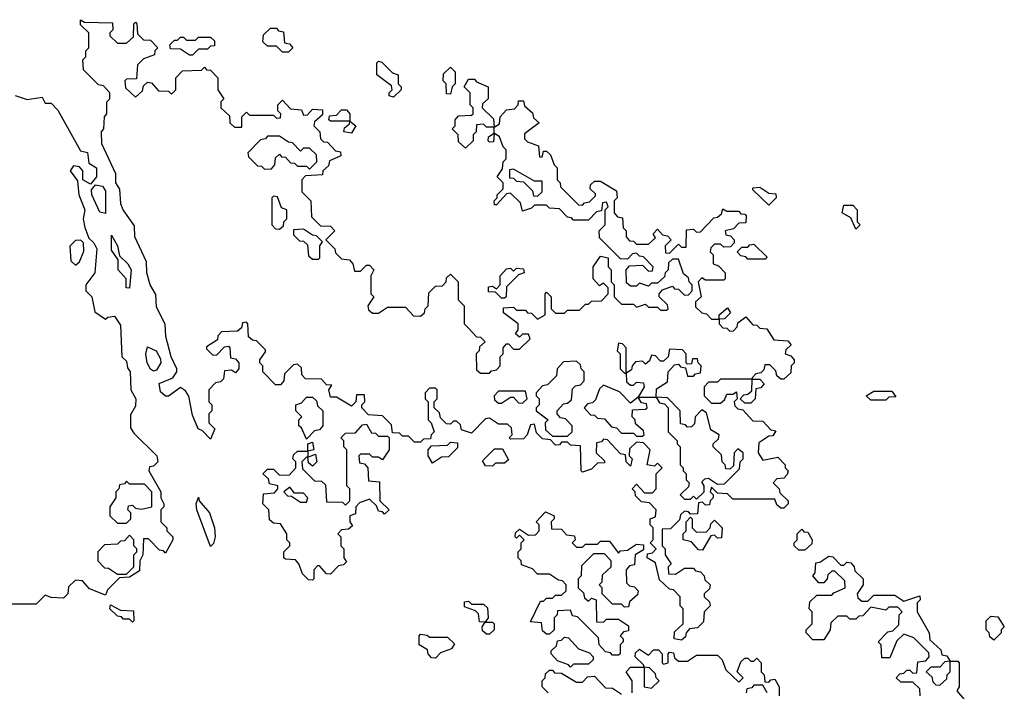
# Model space of a CAD drawing. Extents: x 2708302 to 2968450, y 494490 to 722710.
# Tile 166 of 256: x 2835760 to 2839040, y 673880 to 676118. Entities that reach past the tile are written whole.
import ezdxf

# ---------------------------------------------------------------- set-up
doc = ezdxf.new("R2010")
doc.units = 0

msp = doc.modelspace()

# ---------------------------------------------------------------- linework, layer by layer
at = {"layer": '0CON20XD'}
for points in [[(2837965, 674050), (2837940, 674055), (2837941.7, 674078.3), (2837970, 674105), (2837970, 674155), (2837960, 674165), (2837960, 674195), (2837938.3, 674218.3), (2837925, 674220), (2837891.7, 674251.7), (2837878.3, 674308.3), (2837850, 674325), (2837851.7, 674338.3), (2837868.3, 674341.7), (2837880, 674355), (2837860, 674375), (2837870, 674385), (2837870, 674425), (2837860, 674435), (2837860, 674455), (2837878.3, 674461.7), (2837880, 674485), (2837858.3, 674508.3), (2837831.7, 674511.7), (2837811.7, 674531.7), (2837810, 674545), (2837800, 674555), (2837815, 674570), (2837841.7, 674541.7), (2837868.3, 674541.7), (2837880, 674555), (2837880, 674605), (2837900, 674625), (2837885, 674640), (2837875, 674630), (2837850, 674635), (2837860, 674685), (2837838.3, 674708.3), (2837815, 674710), (2837791.7, 674688.3), (2837790, 674665), (2837800, 674655), (2837795, 674630), (2837780, 674645), (2837778.3, 674668.3), (2837761.7, 674671.7), (2837718.3, 674718.3), (2837705, 674720), (2837698.3, 674711.7), (2837681.7, 674708.3), (2837680, 674675), (2837708.3, 674648.3), (2837708.3, 674641.7), (2837685, 674640), (2837665, 674620), (2837635, 674610), (2837630, 674615), (2837628.3, 674698.3), (2837595, 674700), (2837585, 674710), (2837565, 674710), (2837558.3, 674701.7), (2837545, 674700), (2837528.3, 674718.3), (2837501.7, 674721.7), (2837481.7, 674741.7), (2837475, 674770), (2837461.7, 674768.3), (2837450, 674735), (2837438.3, 674721.7), (2837395, 674720), (2837390, 674725), (2837400, 674735), (2837398.3, 674758.3), (2837385, 674770), (2837355, 674770), (2837325, 674790), (2837311.7, 674788.3), (2837265, 674740), (2837231.7, 674751.7), (2837228.3, 674768.3), (2837215, 674780), (2837205, 674780), (2837195, 674770), (2837181.7, 674771.7), (2837161.7, 674791.7), (2837158.3, 674808.3), (2837140, 674825), (2837140, 674845), (2837150, 674855), (2837150, 674885), (2837145, 674890), (2837125, 674890), (2837110, 674875), (2837110, 674855), (2837120, 674845), (2837120, 674785), (2837130, 674775), (2837140, 674745), (2837130, 674735), (2837128.3, 674721.7), (2837105, 674720), (2837095, 674710), (2837075, 674710), (2837055, 674730), (2837035, 674730), (2837025, 674740), (2837001.7, 674741.7), (2836998.3, 674768.3), (2836968.3, 674798.3), (2836921.7, 674801.7), (2836900, 674825), (2836900, 674835), (2836910, 674845), (2836908.3, 674868.3), (2836881.7, 674868.3), (2836880, 674845), (2836865, 674830), (2836815, 674860), (2836795, 674860), (2836790, 674885), (2836800, 674900), (2836781.7, 674901.7), (2836765, 674920), (2836711.7, 674921.7), (2836700, 674935), (2836698.3, 674958.3), (2836685, 674970), (2836671.7, 674968.3), (2836641.7, 674938.3), (2836640, 674915), (2836628.3, 674901.7), (2836611.7, 674901.7), (2836570, 674945), (2836570, 674965), (2836560, 674975), (2836560, 674985), (2836578.3, 675011.7), (2836578.3, 675018.3), (2836548.3, 675048.3), (2836535, 675050), (2836521.7, 675061.7), (2836520, 675105), (2836515, 675110), (2836501.7, 675108.3), (2836498.3, 675091.7), (2836485, 675080), (2836431.7, 675078.3), (2836420, 675065), (2836418.3, 675051.7), (2836381.7, 675028.3), (2836381.7, 675021.7), (2836401.7, 675001.7), (2836415, 675000), (2836441.7, 675028.3), (2836455, 675030), (2836460, 675025), (2836461.7, 674991.7), (2836478.3, 674988.3), (2836490, 674975), (2836490, 674955), (2836478.3, 674941.7), (2836465, 674950), (2836441.7, 674948.3), (2836438.3, 674921.7), (2836428.3, 674911.7), (2836411.7, 674908.3), (2836390, 674885), (2836390, 674845), (2836400, 674835), (2836400, 674815), (2836390, 674805), (2836390, 674775), (2836410, 674755), (2836395, 674720), (2836368.3, 674748.3), (2836354, 674755), (2836335, 674800), (2836323.6, 674863.6), (2836311.7, 674881.7), (2836295, 674892.5), (2836255, 674864), (2836245, 674864), (2836228.3, 674878.3), (2836224.2, 674905.8), (2836270, 674925), (2836283.3, 674945), (2836283.3, 674955), (2836263.8, 674995), (2836247, 675063), (2836243.8, 675103.8), (2836215, 675160), (2836213, 675203), (2836193.8, 675235), (2836183.3, 675275), (2836181.7, 675311.7), (2836143.3, 675395), (2836141.7, 675431.7), (2836104, 675485), (2836096.7, 675505), (2836093.3, 675553.3), (2836080, 675575), (2836080, 675605), (2836033.3, 675705), (2836032.5, 675745), (2836040, 675755), (2836042.5, 675795), (2836050, 675805), (2836050, 675845), (2836060, 675855), (2836060, 675875), (2836038.3, 675898.3), (2836021.7, 675901.7), (2835971.7, 675951.7), (2835970, 675985), (2835980, 675995), (2835980, 676015), (2835990, 676025), (2835990, 676075), (2835961.7, 676101.7), (2835961.7, 676118.3), (2835975, 676110), (2836068.3, 676108.3), (2836070, 676085), (2836060, 676075), (2836060, 676065), (2836085, 676040), (2836115, 676040), (2836138.3, 676061.7), (2836140, 676105), (2836145, 676110), (2836150, 676105), (2836151.7, 676071.7), (2836171.7, 676051.7), (2836195, 676050), (2836220, 676025), (2836210, 676015), (2836208.3, 676001.7), (2836171.7, 675988.3), (2836151.7, 675968.3), (2836148.3, 675921.7), (2836115, 675920), (2836110, 675915), (2836111.7, 675891.7), (2836145, 675860), (2836168.3, 675881.7), (2836171.7, 675898.3), (2836185, 675910), (2836198.3, 675908.3), (2836221.7, 675881.7), (2836255, 675880), (2836265, 675870), (2836280, 675885), (2836280, 675925), (2836301.7, 675948.3), (2836365, 675950), (2836375, 675960), (2836381.7, 675951.7), (2836395, 675950), (2836420, 675925), (2836420, 675885), (2836440, 675855), (2836430, 675845), (2836430, 675825), (2836458.3, 675798.3), (2836460, 675775), (2836475, 675760), (2836500, 675760), (2836500, 675795), (2836515, 675810), (2836525, 675800), (2836605, 675800), (2836615, 675790), (2836628.3, 675791.7), (2836630, 675805), (2836620, 675815), (2836620, 675835), (2836635, 675850), (2836661.7, 675821.7), (2836698.3, 675818.3), (2836705, 675800), (2836718.3, 675801.7), (2836735, 675820), (2836768.3, 675818.3), (2836768.3, 675801.7), (2836741.7, 675778.3), (2836740, 675765), (2836760, 675745), (2836761.7, 675721.7), (2836771.7, 675711.7), (2836785, 675710), (2836811.7, 675681.7), (2836828.3, 675678.3), (2836830, 675665), (2836791.7, 675648.3), (2836788.3, 675631.7), (2836770, 675615), (2836768.3, 675601.7), (2836711.7, 675598.3), (2836700, 675585), (2836700, 675545), (2836730, 675515), (2836731.7, 675461.7), (2836761.7, 675431.7), (2836795, 675430), (2836810, 675415), (2836780, 675385), (2836810, 675355), (2836811.7, 675341.7), (2836831.7, 675321.7), (2836858.3, 675318.3), (2836870, 675305), (2836875, 675280), (2836895, 675280), (2836915, 675300), (2836925, 675300), (2836940, 675285), (2836930, 675265), (2836930, 675205), (2836940, 675195), (2836920, 675165), (2836921.7, 675151.7), (2836935, 675140), (2836955, 675140), (2836985, 675160), (2837045, 675160), (2837071.7, 675131.7), (2837095, 675130), (2837108.3, 675141.7), (2837110, 675155), (2837120, 675165), (2837122.5, 675207.5), (2837145, 675230), (2837168.3, 675231.7), (2837180, 675245), (2837181.7, 675258.3), (2837195, 675270), (2837220, 675245), (2837220, 675185), (2837240, 675165), (2837240, 675105), (2837255, 675090), (2837281.7, 675061.7), (2837295, 675060), (2837310, 675045), (2837291.7, 675028.3), (2837290, 675015), (2837280, 675005), (2837281.7, 674951.7), (2837295, 674940), (2837325, 674940), (2837331.7, 674948.3), (2837348.3, 674951.7), (2837360, 674965), (2837360, 674995), (2837370, 675005), (2837370, 675025), (2837381.7, 675038.3), (2837388.3, 675038.3), (2837405, 675020), (2837425, 675020), (2837460, 675055), (2837455, 675070), (2837435, 675070), (2837425, 675060), (2837411.7, 675071.7), (2837420, 675085), (2837420, 675105), (2837371.7, 675141.7), (2837371.7, 675158.3), (2837405, 675160), (2837415, 675150), (2837445, 675150), (2837451.7, 675141.7), (2837465, 675140), (2837485, 675120), (2837510, 675135), (2837510, 675205), (2837515, 675210), (2837530, 675195), (2837530, 675155), (2837545, 675140), (2837575, 675140), (2837585, 675150), (2837625, 675150), (2837645, 675170), (2837655, 675170), (2837665, 675180), (2837698.3, 675181.7), (2837720, 675205), (2837720, 675225), (2837705, 675240), (2837691.7, 675231.7), (2837670, 675255), (2837670, 675295), (2837695, 675330), (2837720, 675325), (2837720, 675295), (2837730, 675285), (2837730, 675245), (2837740, 675235), (2837740, 675195), (2837765, 675170), (2837805, 675170), (2837815, 675160), (2837845, 675170), (2837855, 675160), (2837885, 675160), (2837895, 675150), (2837915, 675150), (2837920, 675155), (2837918.3, 675168.3), (2837890, 675195), (2837890, 675205), (2837901.7, 675218.3), (2837935, 675230), (2837941.7, 675221.7), (2837955, 675220), (2837975, 675200), (2837988.3, 675201.7), (2838000, 675215), (2838000, 675235), (2837990, 675245), (2837988.3, 675258.3), (2837971.7, 675271.7), (2837955, 675320), (2837935, 675320), (2837921.7, 675308.3), (2837920, 675285), (2837910, 675275), (2837908.3, 675261.7), (2837885, 675240), (2837865, 675240), (2837855, 675230), (2837825, 675240), (2837815, 675230), (2837795, 675230), (2837781.7, 675241.7), (2837780, 675285), (2837791.7, 675298.3), (2837835, 675300), (2837855, 675280), (2837868.3, 675281.7), (2837870, 675295), (2837838.3, 675328.3), (2837825, 675330), (2837815, 675340), (2837801.7, 675338.3), (2837785, 675320), (2837761.7, 675321.7), (2837691.7, 675391.7), (2837690, 675415), (2837710, 675435), (2837710, 675485), (2837720, 675495), (2837715, 675510), (2837701.7, 675508.3), (2837698.3, 675481.7), (2837681.7, 675478.3), (2837655, 675450), (2837605, 675450), (2837598.3, 675458.3), (2837585, 675460), (2837558.3, 675488.3), (2837525, 675490), (2837515, 675500), (2837475, 675500), (2837465, 675490), (2837435, 675480), (2837428.3, 675508.3), (2837395, 675540), (2837381.7, 675538.3), (2837348.3, 675501.7), (2837341.7, 675501.7), (2837340, 675515), (2837350, 675525), (2837350, 675535), (2837370, 675555), (2837370, 675575), (2837350, 675595), (2837368.3, 675621.7)], [(2836655, 676010), (2836635, 676010), (2836615, 676030), (2836585, 676030), (2836570, 676045), (2836571.7, 676068.3), (2836595, 676090), (2836615, 676090), (2836621.7, 676081.7), (2836638.3, 676078.3), (2836641.7, 676041.7), (2836658.3, 676038.3), (2836670, 676025), (2836655, 676010)], [(2836335, 676000), (2836325, 676000), (2836295, 676020), (2836261.7, 676021.7), (2836260, 676035), (2836275, 676050), (2836285, 676050), (2836295, 676060), (2836305, 676060), (2836315, 676050), (2836345, 676050), (2836355, 676060), (2836395, 676060), (2836408.3, 676048.3), (2836408.3, 676031.7), (2836395, 676030), (2836385, 676020), (2836355, 676020), (2836335, 676000)], [(2837005, 675860), (2836990, 675865), (2836990, 675875), (2837000, 675885), (2836998.3, 675898.3), (2836950, 675935), (2836950, 675975), (2836955, 675980), (2836966.4, 675976.4), (2837001.7, 675941.7), (2837020, 675935), (2837020, 675905), (2837030, 675895), (2837030, 675885), (2837005, 675860)], [(2837195, 675870), (2837181.7, 675871.7), (2837180, 675905), (2837170, 675915), (2837171.7, 675938.3), (2837195, 675960), (2837210, 675945), (2837210, 675905), (2837200, 675895), (2837195, 675870)], [(2837368.3, 675621.7), (2837370, 675645), (2837380, 675655), (2837380, 675685), (2837370, 675695), (2837358.3, 675728.3), (2837340, 675740), (2837338.3, 675711.7), (2837325, 675710), (2837320, 675715), (2837321.7, 675728.3), (2837340, 675740), (2837340, 675760), (2837315, 675760), (2837305, 675770), (2837281.7, 675768.3), (2837280, 675745), (2837270, 675735), (2837270, 675715), (2837245, 675690), (2837221.7, 675711.7), (2837220, 675735), (2837200, 675755), (2837210, 675765), (2837210, 675785), (2837221.7, 675798.3), (2837265, 675800), (2837270, 675805), (2837270, 675825), (2837260, 675835), (2837260, 675875), (2837240, 675895), (2837255, 675920), (2837275, 675920), (2837281.7, 675911.7), (2837320, 675895), (2837320, 675855), (2837301.7, 675838.3), (2837300, 675825), (2837338.3, 675788.3), (2837340, 675760), (2837358.3, 675771.7), (2837360, 675795), (2837381.7, 675818.3), (2837408.3, 675821.7), (2837420, 675835), (2837421.7, 675848.3), (2837438.3, 675848.3), (2837441.7, 675831.7), (2837468.3, 675808.3), (2837471.7, 675791.7), (2837490, 675775), (2837441.7, 675738.3), (2837441.7, 675721.7), (2837451.7, 675711.7), (2837488.3, 675698.3), (2837491.7, 675661.7), (2837500, 675660), (2837505, 675680), (2837515, 675680), (2837528.3, 675668.3), (2837540, 675635), (2837550, 675625), (2837550, 675585), (2837560, 675575), (2837561.7, 675561.7), (2837621.7, 675501.7), (2837635, 675500), (2837641.7, 675508.3), (2837658.3, 675511.7), (2837678.3, 675531.7), (2837678.3, 675538.3), (2837660, 675555), (2837661.7, 675568.3), (2837675, 675580), (2837695, 675580), (2837748.3, 675548.3), (2837750, 675525), (2837740, 675515), (2837740, 675475), (2837751.7, 675461.7), (2837768.3, 675458.3), (2837770, 675425), (2837780, 675415), (2837780, 675395), (2837791.7, 675381.7), (2837805, 675380), (2837815, 675370), (2837855, 675370), (2837878.3, 675391.7), (2837870, 675405), (2837885, 675420), (2837901.7, 675401.7), (2837918.3, 675398.3), (2837930, 675385), (2837910, 675365), (2837911.7, 675341.7), (2837925, 675340), (2837955, 675370), (2837965, 675360), (2837980, 675360), (2837981.7, 675418.3), (2838005, 675420), (2838015, 675410), (2838028.3, 675411.7), (2838071.7, 675458.3), (2838085, 675460), (2838098.3, 675471.7), (2838101.7, 675488.3), (2838115, 675480), (2838155, 675480), (2838161.7, 675471.7), (2838175, 675470), (2838180, 675465), (2838178.3, 675441.7), (2838155, 675440), (2838138.3, 675421.7), (2838110, 675415), (2838111.7, 675401.7), (2838128.3, 675398.3), (2838140, 675385), (2838140, 675375), (2838128.3, 675361.7), (2838105, 675360), (2838095, 675370), (2838075, 675370), (2838061.7, 675358.3), (2838060, 675345), (2838070, 675335), (2838070, 675305), (2838088.3, 675298.3), (2838110, 675275), (2838110, 675255), (2838105, 675250), (2838045, 675250), (2838031.7, 675258.3), (2838020, 675245), (2838030, 675195), (2838011.7, 675178.3), (2838011.7, 675161.7), (2838031.7, 675141.7), (2838048.3, 675138.3), (2838065, 675120), (2838090, 675120), (2838090, 675135), (2838118.3, 675158.3), (2838128.3, 675141.7), (2838108.3, 675121.7), (2838090, 675120), (2838090, 675105), (2838101.7, 675091.7), (2838115, 675090), (2838125, 675080), (2838138.3, 675081.7), (2838150, 675095), (2838151.7, 675108.3), (2838178.3, 675128.3), (2838201.7, 675101.7), (2838215, 675100), (2838225, 675090), (2838248.3, 675088.3), (2838271.7, 675051.7), (2838318.3, 675048.3), (2838330, 675035), (2838311.7, 675018.3), (2838310, 675005), (2838328.3, 674998.3), (2838340, 674985), (2838340, 674975), (2838330, 674965), (2838328.3, 674941.7), (2838305, 674920), (2838295, 674920), (2838281.7, 674931.7), (2838278.3, 674948.3), (2838258.3, 674968.3), (2838241.7, 674968.3), (2838238.3, 674951.7), (2838228.3, 674941.7), (2838211.7, 674938.3), (2838200, 674925), (2838200, 674920), (2838225, 674920), (2838240, 674905), (2838228.3, 674891.7), (2838211.7, 674888.3), (2838210, 674855), (2838195, 674840), (2838175, 674840), (2838160, 674855), (2838171.7, 674868.3), (2838185, 674870), (2838198.3, 674881.7), (2838200, 674920), (2838095, 674920), (2838085, 674910), (2838055, 674910), (2838040, 674895), (2838040, 674865), (2838065, 674840), (2838095, 674840), (2838108.3, 674851.7), (2838115, 674870), (2838135, 674870), (2838148.3, 674878.3), (2838150, 674855), (2838140, 674845), (2838141.7, 674831.7), (2838151.7, 674821.7), (2838168.3, 674818.3), (2838201.7, 674781.7), (2838235, 674780), (2838261.7, 674751.7), (2838278.3, 674748.3), (2838268.3, 674731.7), (2838255, 674730), (2838221.7, 674708.3), (2838220, 674675), (2838235, 674650), (2838285, 674660), (2838310, 674635), (2838310, 674625), (2838320, 674615), (2838317, 674603), (2838305, 674590), (2838281.7, 674588.3), (2838270, 674575), (2838290, 674555), (2838291.7, 674541.7), (2838320, 674515), (2838320, 674505), (2838305, 674490), (2838295, 674490), (2838281.7, 674501.7), (2838275, 674520), (2838135, 674520), (2838118.3, 674538.3), (2838085, 674540), (2838065, 674560), (2838060, 674545), (2838070, 674535), (2838070, 674525), (2838060, 674515), (2838058.3, 674501.7), (2838045, 674500), (2838035, 674510), (2838021.7, 674508.3), (2838018.3, 674471.7), (2837995, 674470), (2837988.3, 674478.3), (2837975, 674480), (2837961.7, 674468.3), (2837958.3, 674451.7), (2837928.3, 674421.7), (2837900, 674420), (2837900, 674365), (2837910, 674355), (2837910, 674335), (2837930, 674305), (2837920, 674295), (2837921.7, 674271.7), (2837945, 674270), (2837975, 674290), (2838005, 674290), (2838011.7, 674281.7), (2838028.3, 674278.3), (2838040, 674265), (2838041.7, 674251.7), (2838060, 674235), (2838058.3, 674221.7), (2838040, 674205), (2838040, 674195), (2838058.3, 674178.3), (2838060, 674165), (2838040, 674145), (2838038.3, 674111.7), (2838018.3, 674091.7), (2837991.7, 674088.3), (2837980, 674075), (2837978.3, 674061.7), (2837965, 674050)], [(2835745, 675865.5), (2835785, 675852.5), (2835835, 675860), (2835845, 675840), (2835865, 675840), (2835887, 675817), (2835961.7, 675681.7), (2835985.9, 675675.9), (2835990, 675640), (2836016, 675625), (2836015.9, 675594.1), (2835995, 675570), (2835970, 675585), (2835970, 675615), (2835958.3, 675628.3), (2835938.3, 675631.7), (2835927.5, 675615), (2835951.7, 675581.7), (2835956.2, 675535), (2835976.2, 675485), (2835971.2, 675455), (2835976.1, 675426.1), (2835990, 675390), (2836006.7, 675375), (2836016.7, 675355), (2836010, 675275), (2835980, 675235), (2835980, 675215), (2836000, 675195), (2836010, 675145), (2836045, 675120), (2836053, 675127), (2836075, 675130), (2836095, 675100), (2836100, 674995), (2836115, 674980), (2836118.3, 674958.3), (2836127.5, 674945), (2836130, 674885), (2836146.7, 674855), (2836145, 674830), (2836128.3, 674801.7), (2836128.3, 674758.3), (2836140, 674740), (2836216.7, 674665), (2836220, 674645), (2836205, 674630), (2836191.7, 674628.3), (2836190, 674615), (2836230, 674545), (2836230, 674525), (2836240, 674505), (2836240, 674495), (2836230, 674485), (2836230, 674445), (2836250, 674425), (2836250, 674415), (2836270, 674395), (2836270, 674385), (2836245, 674340), (2836238.3, 674348.3), (2836225, 674350), (2836188.3, 674388.3), (2836171.7, 674388.3), (2836170, 674335), (2836160, 674315), (2836158.3, 674281.7), (2836125, 674260), (2836091.7, 674258.3), (2836051.7, 674218.3), (2836045, 674200), (2835991.7, 674221.7), (2835968.3, 674248.3), (2835945, 674250), (2835921.7, 674228.3), (2835920, 674205), (2835905, 674190), (2835865, 674192.5), (2835845, 674200), (2835815, 674170), (2835735, 674170)], [(2836865, 675740), (2836840, 675745), (2836841.7, 675758.3), (2836858.3, 675771.7), (2836860, 675780), (2836795, 675780), (2836790, 675785), (2836791.7, 675798.3), (2836815, 675800), (2836831.7, 675818.3), (2836848.3, 675818.3), (2836860, 675805), (2836860, 675780), (2836880, 675765), (2836865, 675740)], [(2836725, 675620), (2836750, 675645), (2836748.3, 675668.3), (2836725, 675690), (2836705, 675690), (2836695, 675680), (2836668.3, 675708.3), (2836655, 675710), (2836625, 675730), (2836585, 675730), (2836578.3, 675721.7), (2836561.7, 675718.3), (2836520, 675675), (2836521.7, 675661.7), (2836551.7, 675631.7), (2836565, 675630), (2836575, 675620), (2836598.3, 675621.7), (2836610, 675635), (2836611.7, 675658.3), (2836625, 675670), (2836631.7, 675661.7), (2836645, 675660), (2836661.7, 675641.7), (2836675, 675640), (2836685, 675630), (2836715, 675630), (2836725, 675620)], [(2837485, 675530), (2837500, 675545), (2837500, 675580), (2837475, 675580), (2837405, 675620), (2837391.7, 675618.3), (2837391.7, 675591.7), (2837405, 675590), (2837415, 675580), (2837438.3, 675578.3), (2837468.3, 675548.3), (2837471.7, 675531.7), (2837485, 675530)], [(2836045, 675472.5), (2836027, 675477), (2836000, 675535), (2835998.3, 675551.7), (2836012.5, 675567.5), (2836035, 675563.3), (2836045, 675547.5), (2836045, 675472.5)], [(2838255, 675500), (2838201.7, 675551.7), (2838201.7, 675558.3), (2838225, 675560), (2838255, 675540), (2838278.3, 675538.3), (2838280, 675525), (2838255, 675500)], [(2836625, 675420), (2836638.3, 675431.7), (2836640, 675445), (2836650, 675455), (2836650, 675485), (2836631.7, 675491.7), (2836618.3, 675528.3), (2836605, 675530), (2836600, 675525), (2836600, 675435), (2836611.7, 675421.7), (2836625, 675420)], [(2838545, 675420), (2838528.3, 675458.3), (2838500, 675475), (2838505, 675500), (2838535, 675500), (2838550, 675485), (2838550, 675445), (2838560, 675435), (2838545, 675420)], [(2836755, 675320), (2836760, 675325), (2836760, 675365), (2836768.3, 675378.3), (2836748.3, 675398.3), (2836735, 675400), (2836705, 675420), (2836671.7, 675418.3), (2836671.7, 675401.7), (2836691.7, 675381.7), (2836705, 675380), (2836718.3, 675368.3), (2836721.7, 675331.7), (2836735, 675320), (2836755, 675320)], [(2835945, 675300), (2835958.3, 675311.7), (2835973, 675347), (2835972.5, 675375), (2835963, 675383), (2835945, 675382.5), (2835927, 675363), (2835930, 675315), (2835945, 675300)], [(2836125, 675223.8), (2836113.8, 675225), (2836113.8, 675255), (2836087.5, 675285), (2836087.5, 675317.5), (2836065, 675350), (2836065, 675400), (2836085.7, 675365), (2836091.7, 675331.7), (2836120, 675305), (2836130.6, 675285), (2836125, 675223.8)], [(2838245, 675320), (2838185, 675320), (2838178.3, 675328.3), (2838161.7, 675331.7), (2838150, 675345), (2838165, 675360), (2838185, 675360), (2838191.7, 675368.3), (2838205, 675370), (2838248.3, 675328.3), (2838245, 675320)], [(2837375, 675190), (2837365, 675190), (2837345, 675210), (2837321.7, 675211.7), (2837321.7, 675228.3), (2837335, 675230), (2837348.3, 675221.7), (2837360, 675235), (2837360, 675265), (2837381.7, 675288.3), (2837395, 675290), (2837405, 675280), (2837415, 675290), (2837438.3, 675288.3), (2837440, 675275), (2837421.7, 675268.3), (2837381.7, 675228.3), (2837380, 675195), (2837375, 675190)], [(2836205, 674946.7), (2836195, 674953.3), (2836184.5, 674974.5), (2836179.4, 675005), (2836185, 675027.5), (2836214.2, 675015), (2836228.3, 674988.3), (2836229.4, 674975), (2836215, 674950), (2836205, 674946.7)], [(2837780, 674940), (2837780, 675025), (2837768.3, 675038.3), (2837755, 675040), (2837750, 675015), (2837760, 675005), (2837760, 674955), (2837775, 674940), (2837780, 674940)], [(2837880, 674860), (2837881.7, 674888.3), (2837918.3, 674911.7), (2837920, 674945), (2837941.7, 674968.3), (2837955, 674970), (2837961.7, 674961.7), (2837978.3, 674958.3), (2837985, 674930), (2838005, 674930), (2838011.7, 674938.3), (2838028.3, 674941.7), (2838030, 674965), (2838020, 674975), (2838018.3, 674988.3), (2838001.7, 674988.3), (2837998.3, 674971.7), (2837985, 674970), (2837980, 674975), (2837980, 675005), (2837968.3, 675018.3), (2837925, 675020), (2837920, 674995), (2837905, 674980), (2837895, 674980), (2837878.3, 674998.3), (2837865, 675000), (2837858.3, 674981.7), (2837845, 674970), (2837835, 674980), (2837811.7, 674978.3), (2837800, 674965), (2837798.3, 674951.7), (2837780, 674940), (2837781.7, 674911.7), (2837795, 674900), (2837805, 674900), (2837815, 674910), (2837838.3, 674908.3), (2837840, 674895), (2837820, 674860), (2837875, 674860), (2837880, 674860)], [(2837585, 674730), (2837600, 674745), (2837600, 674765), (2837578.3, 674788.3), (2837561.7, 674791.7), (2837550, 674805), (2837550, 674815), (2837571.7, 674838.3), (2837585, 674840), (2837598.3, 674851.7), (2837601.7, 674888.3), (2837611.7, 674898.3), (2837628.3, 674901.7), (2837640, 674915), (2837640, 674945), (2837630, 674955), (2837628.3, 674968.3), (2837615, 674980), (2837571.7, 674978.3), (2837550, 674955), (2837548.3, 674931.7), (2837518.3, 674901.7), (2837501.7, 674898.3), (2837480, 674875), (2837480, 674865), (2837490, 674855), (2837490, 674835), (2837480, 674825), (2837480, 674815), (2837520, 674785), (2837510, 674775), (2837511.7, 674751.7), (2837535, 674730), (2837585, 674730)], [(2837435, 674840), (2837450, 674855), (2837445, 674880), (2837355, 674880), (2837340, 674865), (2837341.7, 674851.7), (2837355, 674840), (2837365, 674840), (2837395, 674860), (2837405, 674860), (2837421.7, 674841.7), (2837435, 674840)], [(2837835, 674730), (2837840, 674735), (2837838.3, 674748.3), (2837811.7, 674771.7), (2837810, 674785), (2837800, 674795), (2837801.7, 674818.3), (2837845, 674820), (2837850, 674825), (2837848.3, 674838.3), (2837831.7, 674841.7), (2837820, 674860), (2837795, 674840), (2837758.3, 674878.3), (2837705, 674900), (2837691.7, 674888.3), (2837678.3, 674851.7), (2837668.3, 674841.7), (2837651.7, 674838.3), (2837640, 674825), (2837661.7, 674801.7), (2837675, 674800), (2837685, 674790), (2837708.3, 674788.3), (2837731.7, 674761.7), (2837748.3, 674758.3), (2837765, 674740), (2837805, 674740), (2837815, 674730), (2837835, 674730)], [(2838645, 674850), (2838595, 674850), (2838580, 674865), (2838605, 674880), (2838665, 674880), (2838678.3, 674861.7), (2838655, 674860), (2838645, 674850)], [(2836715, 674720), (2836698.3, 674758.3), (2836690, 674765), (2836690, 674785), (2836700, 674795), (2836680, 674815), (2836680, 674835), (2836698.3, 674841.7), (2836715, 674860), (2836735, 674860), (2836748.3, 674848.3), (2836751.7, 674831.7), (2836770, 674815), (2836770, 674765), (2836758.3, 674751.7), (2836741.7, 674748.3), (2836715, 674720)], [(2838015, 674520), (2838040, 674545), (2838040, 674565), (2838031.7, 674578.3), (2838041.7, 674588.3), (2838055, 674590), (2838085, 674570), (2838108.3, 674571.7), (2838158.3, 674621.7), (2838160, 674645), (2838170, 674655), (2838170, 674675), (2838151.7, 674688.3), (2838140, 674675), (2838138.3, 674631.7), (2838125, 674620), (2838111.7, 674621.7), (2838110, 674635), (2838100, 674645), (2838098.3, 674668.3), (2838070, 674695), (2838070, 674705), (2838088.3, 674721.7), (2838090, 674735), (2838061.7, 674751.7), (2838048.3, 674808.3), (2838031.7, 674818.3), (2838010, 674795), (2838008.3, 674771.7), (2837998.3, 674761.7), (2837985, 674760), (2837978.3, 674768.3), (2837961.7, 674771.7), (2837960, 674815), (2837918.3, 674858.3), (2837880, 674860), (2837891.7, 674841.7), (2837908.3, 674838.3), (2837920, 674825), (2837920, 674745), (2837950, 674715), (2837950, 674705), (2837960, 674695), (2837960, 674635), (2837970, 674625), (2837970, 674615), (2837980, 674605), (2837980, 674585), (2837990, 674575), (2837988.3, 674561.7), (2837960, 674535), (2837975, 674520), (2837995, 674520), (2838005, 674530), (2838015, 674520)], [(2836735, 674250), (2836721.7, 674251.7), (2836701.7, 674271.7), (2836690, 674305), (2836678.3, 674318.3), (2836645, 674320), (2836640, 674325), (2836640, 674345), (2836660, 674365), (2836660, 674375), (2836650, 674385), (2836650, 674405), (2836628.3, 674438.3), (2836605, 674440), (2836591.7, 674451.7), (2836590, 674485), (2836570, 674505), (2836571.7, 674538.3), (2836608.3, 674541.7), (2836620, 674555), (2836620, 674565), (2836591.7, 674571.7), (2836588.3, 674588.3), (2836570, 674605), (2836585, 674620), (2836605, 674620), (2836625, 674600), (2836658.3, 674601.7), (2836680, 674625), (2836680, 674645), (2836670, 674655), (2836671.7, 674668.3), (2836685, 674680), (2836720, 674680), (2836720, 674705), (2836735, 674710), (2836740, 674685), (2836720, 674680), (2836720, 674660), (2836745, 674670), (2836750, 674645), (2836735, 674630), (2836721.7, 674641.7), (2836720, 674660), (2836715, 674660), (2836700, 674645), (2836701.7, 674621.7), (2836741.7, 674581.7), (2836765, 674580), (2836778.3, 674568.3), (2836781.7, 674511.7), (2836835, 674510), (2836845, 674500), (2836860, 674515), (2836860, 674555), (2836850, 674565), (2836850, 674685), (2836840, 674695), (2836840, 674715), (2836830, 674725), (2836845, 674740), (2836878.3, 674741.7), (2836901.7, 674768.3), (2836915, 674770), (2836931.7, 674741.7), (2836945, 674740), (2836955, 674730), (2836985, 674730), (2836990, 674725), (2836990, 674685), (2836968.3, 674651.7), (2836955, 674660), (2836935, 674660), (2836925, 674670), (2836895, 674670), (2836890, 674665), (2836891.7, 674641.7), (2836908.3, 674638.3), (2836920, 674625), (2836921.7, 674581.7), (2836958.3, 674578.3), (2836960, 674515), (2836990, 674485), (2836975, 674470), (2836968.3, 674478.3), (2836955, 674480), (2836948.3, 674498.3), (2836925, 674520), (2836891.7, 674508.3), (2836880, 674495), (2836878.3, 674471.7), (2836860, 674465), (2836860, 674445), (2836868.3, 674431.7), (2836855, 674420), (2836831.7, 674418.3), (2836820, 674405), (2836830, 674395), (2836830, 674365), (2836840, 674355), (2836840, 674325), (2836848.3, 674311.7), (2836838.3, 674301.7), (2836821.7, 674298.3), (2836795, 674270), (2836781.7, 674271.7), (2836758.3, 674298.3), (2836751.7, 674298.3), (2836740, 674285), (2836740, 674255), (2836735, 674250)], [(2837135, 674640), (2837120, 674665), (2837120, 674685), (2837131.7, 674698.3), (2837185, 674700), (2837195, 674710), (2837218.3, 674708.3), (2837218.3, 674691.7), (2837188.3, 674661.7), (2837165, 674660), (2837135, 674640)], [(2837335, 674630), (2837311.7, 674631.7), (2837301.7, 674648.3), (2837341.7, 674688.3), (2837368.3, 674688.3), (2837388.3, 674651.7), (2837375, 674640), (2837345, 674640), (2837335, 674630)], [(2836115, 674440), (2836130, 674455), (2836130, 674475), (2836120, 674485), (2836121.7, 674498.3), (2836135, 674500), (2836145, 674490), (2836165, 674487.5), (2836200, 674495), (2836200, 674545), (2836175, 674570), (2836125, 674570), (2836115, 674580), (2836108.3, 674571.7), (2836091.7, 674568.3), (2836090, 674555), (2836080, 674545), (2836080, 674525), (2836060, 674495), (2836060, 674465), (2836085, 674440), (2836115, 674440)], [(2836715, 674510), (2836720, 674525), (2836705, 674540), (2836675, 674540), (2836660, 674560), (2836640, 674545), (2836651.7, 674531.7), (2836665, 674530), (2836695, 674510), (2836715, 674510)], [(2836395, 674362.5), (2836349.5, 674485), (2836348, 674505), (2836355, 674527.5), (2836357.5, 674515), (2836392.5, 674475), (2836408.2, 674425), (2836411.1, 674395), (2836405, 674372.5), (2836395, 674362.5)], [(2837755, 674000), (2837735, 674000), (2837728.3, 674008.3), (2837711.7, 674011.7), (2837690, 674035), (2837688.3, 674058.3), (2837618.3, 674128.3), (2837601.7, 674131.7), (2837595, 674150), (2837551.7, 674148.3), (2837550, 674135), (2837540, 674125), (2837540, 674085), (2837525, 674070), (2837515, 674070), (2837501.7, 674081.7), (2837498.3, 674108.3), (2837461.7, 674111.7), (2837495, 674180), (2837505, 674180), (2837515, 674190), (2837535, 674190), (2837545, 674200), (2837565, 674200), (2837580, 674215), (2837580, 674235), (2837568.3, 674248.3), (2837555, 674250), (2837525, 674270), (2837485, 674270), (2837468.3, 674288.3), (2837431.7, 674301.7), (2837430, 674315), (2837420, 674325), (2837420, 674345), (2837430, 674355), (2837430, 674375), (2837440, 674385), (2837425, 674400), (2837415, 674390), (2837410, 674395), (2837411.7, 674408.3), (2837425, 674420), (2837455, 674400), (2837478.3, 674401.7), (2837490, 674415), (2837490, 674435), (2837480, 674445), (2837511.7, 674478.3), (2837540, 674465), (2837540, 674455), (2837530, 674445), (2837531.7, 674421.7), (2837565, 674420), (2837581.7, 674401.7), (2837608.3, 674398.3), (2837610, 674385), (2837600, 674375), (2837615, 674360), (2837635, 674360), (2837645, 674370), (2837685, 674370), (2837695, 674380), (2837725, 674380), (2837755, 674340), (2837761.7, 674348.3), (2837785, 674350), (2837815, 674370), (2837838.3, 674368.3), (2837838.3, 674351.7), (2837810, 674335), (2837808.3, 674301.7), (2837791.7, 674298.3), (2837780, 674285), (2837781.7, 674241.7), (2837791.7, 674231.7), (2837808.3, 674228.3), (2837820, 674215), (2837818.3, 674201.7), (2837791.7, 674178.3), (2837788.3, 674161.7), (2837775, 674160), (2837765, 674170), (2837735, 674170), (2837700, 674205), (2837700, 674225), (2837690, 674235), (2837700, 674245), (2837701.7, 674268.3), (2837730, 674295), (2837730, 674315), (2837708.3, 674338.3), (2837671.7, 674338.3), (2837631.7, 674298.3), (2837630, 674265), (2837620, 674255), (2837620, 674225), (2837638.3, 674208.3), (2837641.7, 674191.7), (2837655, 674180), (2837665, 674190), (2837680, 674185), (2837681.7, 674111.7), (2837705, 674110), (2837715, 674120), (2837755, 674120), (2837788.3, 674098.3), (2837788.3, 674081.7), (2837771.7, 674078.3), (2837760, 674065), (2837770, 674055), (2837770, 674045), (2837760, 674035), (2837760, 674005), (2837755, 674000)], [(2838035, 674350), (2838021.7, 674351.7), (2837998.3, 674378.3), (2837970, 674385), (2837970, 674405), (2837980, 674415), (2837980, 674445), (2837995, 674460), (2838000, 674455), (2838000, 674425), (2838015, 674410), (2838048.3, 674411.7), (2838060, 674425), (2838061.7, 674438.3), (2838075, 674450), (2838100, 674425), (2838098.3, 674391.7), (2838085, 674390), (2838075, 674400), (2838061.7, 674398.3), (2838035, 674350)], [(2836115, 674270), (2836140, 674295), (2836140, 674335), (2836150, 674345), (2836150, 674355), (2836140, 674365), (2836140, 674385), (2836125, 674400), (2836108.3, 674381.7), (2836095, 674380), (2836085, 674370), (2836041.7, 674368.3), (2836020, 674345), (2836020, 674315), (2836041.7, 674291.7), (2836055, 674290), (2836085, 674270), (2836115, 674270)], [(2838375, 674350), (2838355, 674350), (2838340, 674365), (2838340, 674375), (2838350, 674385), (2838350, 674405), (2838365, 674420), (2838371.7, 674411.7), (2838385, 674410), (2838400, 674385), (2838398.3, 674371.7), (2838375, 674350)], [(2838760, 673865), (2838758.3, 673888.3), (2838735, 673910), (2838695, 673910), (2838680, 673925), (2838691.7, 673938.3), (2838705, 673940), (2838715, 673950), (2838725, 673950), (2838735, 673940), (2838748.3, 673941.7), (2838751.7, 673978.3), (2838778.3, 673981.7), (2838790, 673995), (2838788.3, 674008.3), (2838738.3, 674058.3), (2838705, 674070), (2838681.7, 674048.3), (2838658.3, 673991.7), (2838631.7, 673991.7), (2838630, 674035), (2838620, 674045), (2838651.7, 674078.3), (2838668.3, 674081.7), (2838688.3, 674101.7), (2838690, 674135), (2838700, 674145), (2838685, 674160), (2838655, 674160), (2838645, 674150), (2838595, 674160), (2838568.3, 674131.7), (2838555, 674130), (2838545, 674120), (2838525, 674120), (2838515, 674130), (2838485, 674130), (2838461.7, 674108.3), (2838460, 674085), (2838438.3, 674051.7), (2838401.7, 674051.7), (2838380, 674075), (2838380, 674085), (2838400, 674105), (2838400, 674145), (2838390, 674155), (2838391.7, 674178.3), (2838415, 674200), (2838465, 674200), (2838471.7, 674208.3), (2838510, 674225), (2838508.3, 674248.3), (2838475, 674280), (2838465, 674280), (2838451.7, 674268.3), (2838450, 674255), (2838438.3, 674241.7), (2838421.7, 674241.7), (2838402.5, 674265), (2838410, 674275), (2838411.7, 674308.3), (2838425, 674310), (2838455, 674330), (2838468.3, 674328.3), (2838495, 674300), (2838505, 674300), (2838515, 674310), (2838528.3, 674308.3), (2838540, 674295), (2838541.7, 674281.7), (2838570, 674255), (2838570, 674235), (2838550, 674205), (2838551.7, 674191.7), (2838565, 674180), (2838585, 674180), (2838605, 674200), (2838675, 674200), (2838705, 674180), (2838758.3, 674198.3), (2838760, 674185), (2838750, 674175), (2838750, 674145), (2838790, 674075), (2838791.7, 674051.7), (2838828.3, 674018.3), (2838831.7, 674001.7), (2838848.3, 673998.3), (2838860, 673980), (2838885, 673980), (2838890, 673975), (2838890, 673895), (2838881.7, 673881.7), (2838925, 673830)], [(2836135, 674110), (2836125, 674120), (2836105, 674120), (2836098.3, 674128.3), (2836085, 674130), (2836060, 674155), (2836061.7, 674168.3), (2836095, 674150), (2836138.3, 674148.3), (2836140, 674115), (2836135, 674110)], [(2837325, 674070), (2837315, 674070), (2837301.7, 674081.7), (2837300, 674095), (2837310, 674110), (2837291.7, 674111.7), (2837288.3, 674138.3), (2837278.3, 674148.3), (2837241.7, 674161.7), (2837241.7, 674178.3), (2837255, 674180), (2837265, 674170), (2837305, 674170), (2837318.3, 674158.3), (2837320, 674125), (2837310, 674110), (2837335, 674110), (2837340, 674105), (2837340, 674085), (2837325, 674070)], [(2839005, 674050), (2838991.7, 674061.7), (2838990, 674075), (2838980, 674085), (2838980, 674115), (2838995, 674130), (2839018.3, 674128.3), (2839040, 674095), (2839030, 674085), (2839030, 674075), (2839005, 674050)], [(2837145, 673990), (2837131.7, 673991.7), (2837120, 674005), (2837118.3, 674018.3), (2837090, 674035), (2837090, 674065), (2837095, 674070), (2837117, 674067), (2837125, 674060), (2837185, 674060), (2837208.3, 674038.3), (2837198.3, 674021.7), (2837161.7, 674008.3), (2837145, 673990)], [(2837595, 673960), (2837588.3, 673968.3), (2837551.7, 673981.7), (2837530, 674005), (2837530, 674015), (2837548.3, 674031.7), (2837551.7, 674048.3), (2837565, 674050), (2837575, 674060), (2837588.3, 674058.3), (2837621.7, 674021.7), (2837658.3, 674008.3), (2837670, 673995), (2837670, 673985), (2837655, 673970), (2837605, 673970), (2837595, 673960)], [(2837800, 673875), (2837800, 673915), (2837780, 673945), (2837795, 673960), (2837840, 673960), (2837838.3, 673968.3), (2837810, 673995), (2837811.7, 674008.3), (2837825, 674020), (2837855, 674000), (2837871.7, 674018.3), (2837888.3, 674018.3), (2837900, 674005), (2837900, 673975), (2837905, 673970), (2837920, 673975), (2837920, 674005), (2837925, 674010), (2837938.3, 674008.3), (2837941.7, 673991.7), (2837955, 673980), (2837985, 673980), (2838015, 674000), (2838085, 674000), (2838100, 673985), (2838111.7, 673951.7), (2838155, 673910), (2838170, 673925), (2838150, 673945), (2838161.7, 673978.3), (2838175, 673990), (2838185, 673990), (2838195, 673980), (2838205, 673980), (2838215, 673990), (2838230, 673975), (2838230, 673945), (2838240, 673935), (2838241.7, 673911.7), (2838255, 673910), (2838261.7, 673918.3), (2838275, 673920), (2838290, 673895), (2838290, 673865)], [(2838825, 673900), (2838848.3, 673921.7), (2838850, 673935), (2838860, 673945), (2838860, 673980), (2838841.7, 673978.3), (2838825, 673960), (2838795, 673960), (2838780, 673945), (2838798.3, 673928.3), (2838801.7, 673911.7), (2838811.7, 673901.7), (2838825, 673900)], [(2837520, 673875), (2837500, 673895), (2837500, 673915), (2837510, 673925), (2837511.7, 673938.3), (2837525, 673950), (2837535, 673950), (2837541.7, 673941.7), (2837565, 673940), (2837615, 673910), (2837635, 673910), (2837651.7, 673928.3), (2837675, 673930), (2837711.7, 673891.7), (2837735, 673890), (2837765, 673870)], [(2837865, 673890), (2837890, 673915), (2837880, 673925), (2837878.3, 673938.3), (2837858.3, 673958.3), (2837840, 673960), (2837840, 673895), (2837865, 673890)], [(2838250, 673875), (2838235, 673900), (2838205, 673900), (2838198.3, 673891.7), (2838181.7, 673888.3), (2838180, 673875)]]:
    msp.add_lwpolyline(points, dxfattribs=at)

doc.saveas('drawing.dxf')
